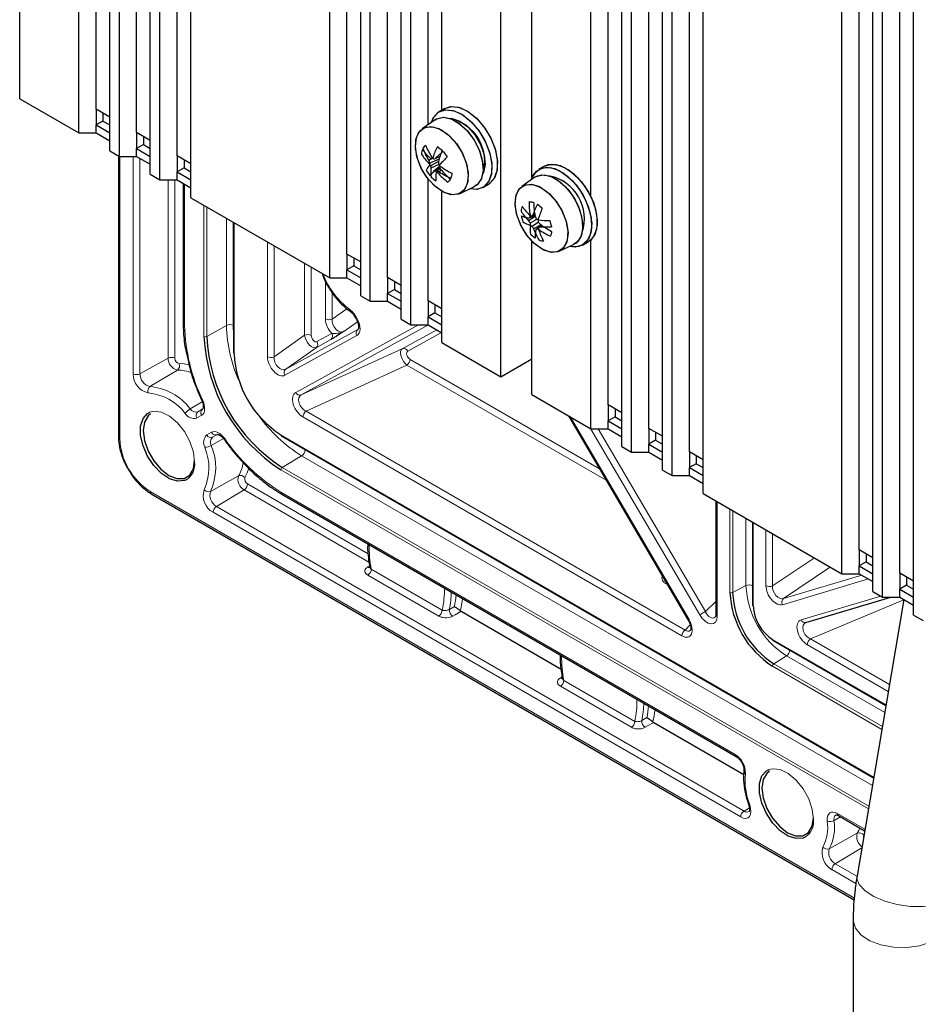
# Paper-space layout 'Blatt2' of a CAD drawing. Header units: millimetres. Extents: x 5 to 418, y 2 to 292.
# Tile 47 of 59: x 242 to 273, y 101 to 134. Entities that reach past the tile are written whole.
import ezdxf

# ---------------------------------------------------------------- set-up
doc = ezdxf.new("R2010")
doc.units = ezdxf.units.MM

psp = doc.layouts.new('Blatt2')

# ---------------------------------------------------------------- linework, layer by layer
at = {"color": 7, "linetype": 'Continuous', "lineweight": 25}
for p, q in [((244.362, 131.244), (244.362, 233.325)), ((244.833, 129.815), (244.833, 233.053)), ((245.162, 129.625), (245.162, 232.863)), ((245.752, 130.442), (245.752, 232.522)), ((246.224, 129.012), (246.224, 232.25)), ((246.553, 128.822), (246.553, 232.06)), ((247.143, 129.639), (247.143, 231.719)), ((247.615, 128.209), (247.615, 231.447)), ((252.376, 125.461), (252.376, 228.699)), ((252.966, 126.277), (252.966, 228.358)), ((253.437, 124.848), (253.437, 228.086)), ((253.766, 124.658), (253.766, 227.896)), ((254.357, 125.474), (254.357, 227.555)), ((254.828, 124.045), (254.828, 227.283)), ((255.157, 123.855), (255.157, 227.093)), ((258.245, 122.073), (258.245, 225.311)), ((261.922, 121.107), (261.922, 223.188)), ((262.393, 119.678), (262.393, 222.916)), ((262.722, 119.488), (262.722, 222.726)), ((263.312, 120.304), (263.312, 222.385)), ((263.784, 118.875), (263.784, 222.113)), ((264.113, 118.685), (264.113, 221.923)), ((264.703, 119.502), (264.703, 221.582)), ((265.174, 118.072), (265.174, 221.31)), ((269.936, 115.324), (269.936, 218.562)), ((270.526, 116.14), (270.526, 218.221)), ((270.997, 114.711), (270.997, 217.949)), ((271.326, 114.521), (271.326, 217.759)), ((271.916, 115.337), (271.916, 217.418)), ((272.388, 113.908), (272.388, 217.146)), ((255.747, 130.711), (255.747, 151.442)), ((256.219, 131.208), (256.219, 151.018)), ((259.305, 128.895), (259.305, 149.308)), ((261.331, 128.24), (261.331, 149.358)), ((241.746, 131.597), (241.746, 136.854)), ((243.772, 130.428), (243.772, 136.904)), ((241.746, 131.597), (243.772, 130.428)), ((256.316, 131.265), (256.128, 131.156)), ((256.316, 131.265), (256.128, 131.156)), ((244.362, 131.244), (244.362, 130.7)), ((244.833, 130.972), (244.362, 131.244)), ((244.598, 131.108), (244.598, 130.836)), ((244.598, 130.836), (244.362, 130.7)), ((244.362, 130.428), (244.362, 130.7)), ((244.362, 130.7), (244.833, 130.428)), ((244.598, 130.836), (244.833, 130.7)), ((255.988, 130.881), (255.543, 130.566)), ((255.988, 130.881), (255.543, 130.566)), ((243.772, 130.428), (244.362, 130.428)), ((244.362, 130.428), (244.833, 130.156)), ((245.752, 130.442), (245.752, 129.897)), ((246.224, 130.169), (245.752, 130.442)), ((245.988, 130.305), (245.988, 130.033)), ((245.988, 130.033), (245.752, 129.897)), ((245.988, 130.033), (246.224, 129.897)), ((244.833, 129.815), (245.162, 129.625)), ((245.129, 129.644), (245.129, 120.02)), ((245.162, 129.625), (245.752, 129.625)), ((245.752, 129.625), (245.752, 129.897)), ((245.752, 129.897), (246.224, 129.625)), ((245.752, 129.625), (246.224, 129.353)), ((247.143, 129.639), (247.143, 129.094)), ((247.615, 129.367), (247.143, 129.639)), ((256.146, 129.607), (255.996, 129.552)), ((247.379, 129.23), (247.143, 129.094)), ((247.379, 129.503), (247.379, 129.23)), ((247.379, 129.23), (247.615, 129.094)), ((255.888, 129.548), (255.769, 129.479)), ((256.123, 129.534), (255.804, 129.389)), ((256.099, 129.45), (255.828, 129.305)), ((256.117, 129.341), (255.843, 129.223)), ((255.914, 129.557), (255.875, 129.543)), ((256.131, 129.27), (255.945, 129.115)), ((256.145, 129.241), (255.998, 129.125)), ((259.734, 129.292), (259.545, 129.183)), ((259.734, 129.292), (259.545, 129.183)), ((246.224, 129.012), (246.553, 128.822)), ((247.143, 128.822), (247.143, 129.094)), ((247.143, 129.094), (247.615, 128.822)), ((256.162, 129.207), (256.058, 129.118)), ((256.205, 129.151), (256.129, 129.095)), ((259.406, 128.908), (258.961, 128.593)), ((259.406, 128.908), (258.961, 128.593)), ((246.553, 128.822), (247.143, 128.822)), ((247.143, 128.822), (247.615, 128.55)), ((247.352, 128.702), (247.352, 123.908)), ((255.747, 124.672), (255.747, 128.851)), ((256.824, 128.346), (257.319, 128.575)), ((256.824, 128.346), (257.319, 128.575)), ((257.628, 128.558), (257.816, 128.667)), ((257.628, 128.558), (257.816, 128.667)), ((256.219, 123.242), (256.219, 128.427)), ((247.615, 128.209), (252.376, 125.461)), ((259.413, 127.591), (259.187, 127.508)), ((259.419, 127.569), (259.191, 127.418)), ((259.413, 127.593), (259.235, 127.527)), ((259.41, 127.611), (259.297, 127.571)), ((259.405, 127.641), (259.34, 127.616)), ((249.079, 127.364), (249.079, 122.887)), ((259.491, 127.469), (259.243, 127.339)), ((259.531, 127.37), (259.312, 127.227)), ((259.619, 127.278), (259.361, 127.143)), ((259.624, 127.274), (259.471, 127.145)), ((259.63, 127.271), (259.533, 127.189)), ((259.647, 127.259), (259.59, 127.212)), ((259.305, 121.46), (259.305, 126.717)), ((260.242, 126.373), (260.737, 126.602)), ((260.242, 126.373), (260.737, 126.602)), ((261.045, 126.585), (261.234, 126.694)), ((261.045, 126.585), (261.234, 126.694)), ((261.331, 120.291), (261.331, 126.767)), ((252.966, 126.277), (252.966, 125.733)), ((253.437, 126.005), (252.966, 126.277)), ((253.202, 125.869), (252.966, 125.733)), ((253.202, 126.141), (253.202, 125.869)), ((253.202, 125.869), (253.437, 125.733)), ((252.966, 125.461), (252.966, 125.733)), ((252.966, 125.733), (253.437, 125.461)), ((252.376, 125.461), (252.966, 125.461)), ((252.966, 125.461), (253.437, 125.189)), ((254.357, 125.474), (254.357, 124.93)), ((254.828, 125.202), (254.357, 125.474)), ((254.592, 125.338), (254.592, 125.066)), ((253.437, 124.848), (253.766, 124.658)), ((254.592, 125.066), (254.357, 124.93)), ((254.357, 124.658), (254.357, 124.93)), ((254.357, 124.93), (254.828, 124.658)), ((254.592, 125.066), (254.828, 124.93)), ((253.766, 124.658), (254.357, 124.658)), ((254.357, 124.658), (254.828, 124.386)), ((255.747, 124.672), (255.747, 124.127)), ((256.219, 124.4), (255.747, 124.672)), ((255.983, 124.536), (255.983, 124.263)), ((255.983, 124.263), (255.747, 124.127)), ((255.983, 124.263), (256.219, 124.127)), ((253.239, 124.126), (253.287, 124.041)), ((253.239, 124.126), (253.239, 124.126)), ((254.828, 124.045), (255.157, 123.855)), ((255.157, 123.855), (255.747, 123.855)), ((255.747, 123.855), (255.747, 124.127)), ((255.747, 124.127), (256.219, 123.855)), ((255.747, 123.855), (256.219, 123.583)), ((256.219, 123.242), (258.245, 122.073)), ((258.245, 122.073), (259.305, 122.685)), ((259.305, 121.46), (261.331, 120.291)), ((261.922, 121.107), (261.922, 120.563)), ((262.393, 120.835), (261.922, 121.107)), ((262.157, 120.971), (262.157, 120.699)), ((260.56, 120.736), (264.666, 113.734)), ((262.157, 120.699), (261.922, 120.563)), ((261.922, 120.291), (261.922, 120.563)), ((261.922, 120.563), (262.393, 120.291)), ((262.157, 120.699), (262.393, 120.563)), ((261.331, 120.291), (261.922, 120.291)), ((261.922, 120.291), (262.393, 120.019)), ((263.312, 120.304), (263.312, 119.76)), ((263.784, 120.032), (263.312, 120.304)), ((263.548, 120.168), (263.548, 119.896)), ((248.524, 120.095), (248.52, 120.093)), ((250.716, 120.051), (271.021, 108.329)), ((263.548, 119.896), (263.312, 119.76)), ((263.548, 119.896), (263.784, 119.76)), ((251.468, 119.601), (251.26, 119.738)), ((262.393, 119.678), (262.722, 119.488)), ((262.722, 119.488), (263.312, 119.488)), ((263.312, 119.488), (263.312, 119.76)), ((263.312, 119.76), (263.784, 119.488)), ((263.312, 119.488), (263.784, 119.216)), ((264.703, 119.502), (264.703, 118.957)), ((265.174, 119.23), (264.703, 119.502)), ((264.939, 119.366), (264.939, 119.093)), ((263.784, 118.875), (264.113, 118.685)), ((264.939, 119.093), (264.703, 118.957)), ((264.703, 118.685), (264.703, 118.957)), ((264.703, 118.957), (265.174, 118.685)), ((264.939, 119.093), (265.174, 118.957)), ((264.113, 118.685), (264.703, 118.685)), ((264.703, 118.685), (265.174, 118.413)), ((246.258, 118.063), (270.357, 104.151)), ((250.737, 118.045), (266.309, 109.055)), ((265.174, 118.072), (269.936, 115.324)), ((265.611, 117.82), (265.611, 113.927)), ((266.873, 117.092), (266.873, 114.248)), ((270.526, 116.14), (270.526, 115.596)), ((270.997, 115.868), (270.526, 116.14)), ((270.762, 116.004), (270.762, 115.732)), ((270.762, 115.732), (270.526, 115.596)), ((270.526, 115.324), (270.526, 115.596)), ((270.526, 115.596), (270.997, 115.324)), ((270.762, 115.732), (270.997, 115.596)), ((269.936, 115.324), (270.526, 115.324)), ((270.526, 115.324), (270.997, 115.052)), ((271.916, 115.337), (271.916, 114.793)), ((272.388, 115.065), (271.916, 115.337)), ((272.152, 115.201), (272.152, 114.929)), ((272.152, 114.929), (271.916, 114.793)), ((271.916, 114.521), (271.916, 114.793)), ((271.916, 114.793), (272.388, 114.521)), ((272.152, 114.929), (272.388, 114.793)), ((268.701, 113.65), (271.615, 114.521)), ((272.059, 114.439), (270.451, 104.967)), ((270.997, 114.711), (271.326, 114.521)), ((271.326, 114.521), (271.916, 114.521)), ((271.916, 114.521), (272.388, 114.249)), ((256.851, 114.057), (256.881, 114.036)), ((256.881, 114.036), (260.308, 112.057)), ((272.388, 113.908), (272.717, 113.718)), ((267.569, 113.043), (271.442, 110.807)), ((263.451, 110.247), (263.48, 110.226)), ((263.48, 110.226), (266.568, 108.444)), ((269.813, 107.032), (270.713, 106.513)), ((270.319, 103.47), (270.319, 93.671))]:
    psp.add_line(p, q, dxfattribs=at)
at = {"color": 7, "linetype": 'Continuous', "lineweight": 18}
for p, q in [((245.178, 129.625), (245.178, 119.952)), ((245.637, 122.172), (245.637, 129.625)), ((245.87, 129.557), (245.87, 122.171)), ((246.834, 122.708), (246.834, 128.822)), ((247.067, 128.822), (247.067, 122.707)), ((247.4, 128.674), (247.4, 123.84)), ((248.063, 123.457), (248.063, 127.95)), ((248.157, 127.896), (248.157, 123.457)), ((248.831, 123.833), (248.831, 127.507)), ((249.065, 123.832), (249.065, 127.372)), ((249.099, 127.353), (249.099, 122.859)), ((250.241, 122.76), (250.241, 126.693)), ((250.466, 126.563), (250.466, 122.754)), ((251.513, 123.493), (251.513, 125.959)), ((251.738, 125.829), (251.738, 123.487)), ((252.229, 124.053), (252.229, 125.329)), ((252.454, 124.952), (252.454, 124.047)), ((252.454, 124.047), (252.962, 124.405)), ((248.831, 123.833), (248.157, 123.457)), ((249.079, 123.516), (249.065, 123.832)), ((251.208, 121.534), (255.423, 123.855)), ((255.755, 123.851), (251.398, 121.452)), ((253.328, 123.957), (252.853, 123.623)), ((253.266, 124.14), (253.314, 124.055)), ((250.865, 122.33), (253.334, 123.69)), ((251.938, 123.275), (252.442, 123.553)), ((254.859, 123.031), (256.044, 123.684)), ((256.209, 123.588), (255.048, 122.949)), ((250.466, 122.754), (251.513, 123.493)), ((253.309, 123.484), (250.839, 122.124)), ((252.416, 123.346), (251.912, 123.069)), ((251.912, 123.069), (250.865, 122.33)), ((251.398, 121.452), (254.859, 123.031)), ((246.834, 122.708), (245.87, 122.171)), ((255.13, 122.669), (261.625, 118.92)), ((247.152, 122.303), (246.213, 121.735)), ((255.023, 122.471), (251.562, 120.892)), ((261.855, 118.527), (255.023, 122.471)), ((248.003, 121.214), (247.59, 120.972)), ((248.019, 120.97), (247.856, 120.871)), ((247.856, 120.871), (248.017, 120.964)), ((251.562, 120.892), (264.554, 113.392)), ((247.985, 120.753), (247.824, 120.66)), ((264.446, 113.195), (251.454, 120.694)), ((260.613, 120.705), (264.692, 113.75)), ((248.16, 120.077), (248.321, 120.17)), ((265.061, 113.913), (261.316, 120.3)), ((261.576, 120.291), (265.251, 114.025)), ((248.729, 119.955), (248.313, 119.719)), ((248.52, 120.093), (248.359, 120)), ((248.525, 120.091), (248.359, 120)), ((250.702, 120.082), (271.025, 108.35)), ((251.527, 119.566), (251.468, 119.601)), ((271.019, 108.314), (251.527, 119.566)), ((251.411, 119.363), (250.749, 118.967)), ((270.977, 108.068), (251.411, 119.363)), ((270.84, 107.261), (250.702, 118.886)), ((250.749, 118.967), (270.857, 107.359)), ((249.247, 118.674), (248.286, 118.145)), ((246.224, 118.139), (270.361, 104.205)), ((249.439, 118.195), (248.492, 117.63)), ((253.72, 115.724), (249.439, 118.195)), ((249.555, 118.398), (253.697, 116.007)), ((250.702, 118.121), (266.274, 109.131)), ((265.659, 117.792), (265.659, 113.859)), ((266.463, 106.986), (248.377, 117.427)), ((248.492, 117.63), (266.579, 107.189)), ((266.096, 114.68), (266.096, 117.54)), ((266.188, 117.487), (266.188, 114.679)), ((266.643, 114.916), (266.643, 117.224)), ((266.873, 117.092), (266.873, 114.912)), ((266.893, 117.08), (266.893, 114.22)), ((267.329, 114.913), (267.329, 116.828)), ((267.554, 116.698), (267.554, 114.907)), ((267.554, 114.907), (268.989, 115.87)), ((253.673, 115.553), (253.741, 115.595)), ((253.8, 115.477), (256.231, 114.074)), ((269.538, 115.553), (267.931, 114.473)), ((256.115, 113.871), (253.684, 115.274)), ((270.84, 115.142), (267.894, 114.262)), ((267.931, 114.473), (270.611, 115.274)), ((263.954, 114.948), (263.889, 114.985)), ((266.643, 114.916), (266.188, 114.679)), ((266.873, 114.912), (266.873, 114.878)), ((268.535, 113.742), (271.263, 114.557)), ((272.057, 114.428), (268.856, 113.086)), ((256.475, 114.101), (256.647, 114.2)), ((265.251, 114.025), (265.611, 114.367)), ((264.554, 113.392), (264.732, 113.574)), ((267.555, 113.073), (271.445, 110.827)), ((268.856, 113.086), (271.564, 111.523)), ((268.111, 112.73), (268.144, 112.71)), ((268.144, 112.71), (271.442, 110.806)), ((271.523, 111.286), (268.748, 112.888)), ((268.033, 112.509), (267.6, 112.233)), ((271.401, 110.565), (268.033, 112.509)), ((271.303, 109.989), (267.555, 112.153)), ((267.6, 112.233), (271.32, 110.086)), ((260.273, 111.743), (260.341, 111.785)), ((262.715, 110.061), (260.284, 111.464)), ((260.4, 111.667), (262.831, 110.264)), ((263.074, 110.291), (263.247, 110.39)), ((266.761, 107.297), (266.579, 107.189)), ((269.884, 106.991), (269.663, 106.867)), ((269.778, 107.108), (270.722, 106.564)), ((270.46, 106.428), (269.499, 105.899)), ((270.613, 105.926), (269.706, 105.384)), ((269.706, 105.384), (270.449, 104.955)), ((270.413, 104.706), (269.59, 105.181))]:
    psp.add_line(p, q, dxfattribs=at)
at = {"color": 7, "linetype": 'Continuous', "lineweight": 25, "flags": 128}
for points in [[(256.316, 131.265), (256.547, 131.333), (256.829, 131.297), (257.129, 131.152), (257.425, 130.911), (257.692, 130.594), (257.908, 130.225), (258.056, 129.836), (258.123, 129.457), (258.105, 129.12), (258.003, 128.851), (257.825, 128.672), (257.816, 128.667)], [(256.316, 131.265), (256.515, 131.33), (256.793, 131.307), (257.093, 131.175), (257.391, 130.945), (257.662, 130.635), (257.885, 130.271), (258.042, 129.883), (258.12, 129.501), (258.112, 129.157), (258.02, 128.879), (257.85, 128.688), (257.816, 128.667)], [(255.86, 130.79), (255.941, 130.972), (256.119, 131.151), (256.358, 131.225), (256.64, 131.188), (256.941, 131.043), (257.237, 130.802), (257.503, 130.485), (257.719, 130.117), (257.867, 129.727), (257.935, 129.348), (257.917, 129.011), (257.814, 128.742), (257.636, 128.563), (257.397, 128.489), (257.177, 128.509)], [(255.86, 130.79), (255.924, 130.944), (256.094, 131.135), (256.327, 131.222), (256.605, 131.198), (256.904, 131.066), (257.202, 130.836), (257.473, 130.526), (257.697, 130.163), (257.853, 129.774), (257.931, 129.392), (257.923, 129.048), (257.831, 128.77), (257.661, 128.579), (257.428, 128.492), (257.177, 128.509)], [(255.988, 130.881), (256.033, 130.909), (256.261, 130.965), (256.528, 130.914), (256.809, 130.759), (257.079, 130.514), (257.315, 130.201), (257.495, 129.848), (257.603, 129.486), (257.631, 129.147), (257.574, 128.862), (257.439, 128.655), (257.319, 128.575)], [(255.988, 130.881), (256.046, 130.916), (256.278, 130.965), (256.547, 130.906), (256.828, 130.745), (257.097, 130.495), (257.329, 130.178), (257.505, 129.823), (257.608, 129.462), (257.629, 129.126), (257.567, 128.845), (257.427, 128.645), (257.319, 128.575)], [(256.505, 130.922), (256.574, 130.918), (256.84, 130.83), (257.11, 130.637), (257.354, 130.359), (257.547, 130.027), (257.667, 129.677), (257.702, 129.346), (257.647, 129.07), (257.614, 129.002)], [(255.708, 128.903), (255.501, 129.247), (255.364, 129.613), (255.311, 129.966), (255.346, 130.271), (255.467, 130.498), (255.661, 130.625), (255.91, 130.639), (256.189, 130.54), (256.47, 130.336), (256.727, 130.049), (256.934, 129.705), (257.071, 129.338), (257.125, 128.986), (257.089, 128.681), (256.968, 128.454), (256.774, 128.327), (256.525, 128.312), (256.247, 128.412), (255.965, 128.615), (255.708, 128.903)], [(255.329, 130.2), (255.429, 130.449), (255.606, 130.603), (255.843, 130.647), (256.116, 130.576), (256.4, 130.397), (256.666, 130.128), (256.888, 129.796), (257.044, 129.432), (257.119, 129.072), (257.107, 128.752), (257.007, 128.503), (256.83, 128.349), (256.593, 128.305), (256.319, 128.376), (256.035, 128.555), (255.769, 128.823), (255.548, 129.156), (255.391, 129.52), (255.316, 129.88), (255.329, 130.2)], [(259.278, 128.817), (259.375, 129.024), (259.561, 129.191), (259.806, 129.253), (260.091, 129.204), (260.392, 129.048), (260.686, 128.797), (260.948, 128.473), (261.157, 128.101), (261.296, 127.711), (261.355, 127.335), (261.327, 127.004), (261.216, 126.744), (261.03, 126.576), (260.785, 126.515), (260.595, 126.536)], [(259.278, 128.817), (259.309, 128.903), (259.458, 129.119), (259.676, 129.236), (259.943, 129.243), (260.239, 129.139), (260.54, 128.934), (260.821, 128.644), (261.059, 128.293), (261.236, 127.908), (261.336, 127.521), (261.352, 127.164), (261.282, 126.865), (261.132, 126.649), (260.915, 126.532), (260.647, 126.525), (260.595, 126.536)], [(259.734, 129.292), (259.749, 129.3), (259.994, 129.362), (260.279, 129.313), (260.581, 129.157), (260.874, 128.906), (261.136, 128.582), (261.346, 128.209), (261.485, 127.82), (261.543, 127.444), (261.516, 127.113), (261.404, 126.853), (261.234, 126.694)], [(259.734, 129.292), (259.864, 129.345), (260.132, 129.351), (260.428, 129.248), (260.729, 129.043), (261.009, 128.753), (261.248, 128.402), (261.424, 128.017), (261.524, 127.63), (261.54, 127.273), (261.471, 126.974), (261.321, 126.757), (261.234, 126.694)], [(259.406, 128.908), (259.421, 128.918), (259.642, 128.991), (259.905, 128.955), (260.185, 128.815), (260.459, 128.582), (260.701, 128.278), (260.89, 127.929), (261.01, 127.566), (261.05, 127.222), (261.005, 126.927), (260.881, 126.707), (260.737, 126.602)], [(259.406, 128.908), (259.492, 128.955), (259.729, 128.991), (260.001, 128.918), (260.282, 128.744), (260.547, 128.484), (260.773, 128.16), (260.94, 127.803), (261.033, 127.443), (261.044, 127.113), (260.971, 126.841), (260.822, 126.652), (260.737, 126.602)], [(258.779, 127.651), (258.728, 128.003), (258.766, 128.306), (258.889, 128.53), (259.085, 128.654), (259.335, 128.665), (259.615, 128.562), (259.896, 128.356), (260.152, 128.066), (260.357, 127.721), (260.492, 127.355), (260.543, 127.003), (260.505, 126.7), (260.381, 126.476), (260.185, 126.352), (259.935, 126.341), (259.656, 126.443), (259.375, 126.65), (259.119, 126.94), (258.914, 127.285), (258.779, 127.651)], [(259.426, 126.604), (259.163, 126.88), (258.947, 127.217), (258.798, 127.583), (258.731, 127.94), (258.752, 128.254), (258.86, 128.495), (259.044, 128.639), (259.286, 128.672), (259.562, 128.59), (259.845, 128.402), (260.107, 128.125), (260.324, 127.788), (260.473, 127.423), (260.54, 127.066), (260.518, 126.751), (260.41, 126.51), (260.227, 126.367), (259.985, 126.334), (259.709, 126.416), (259.426, 126.604)], [(253.074, 124.316), (253.074, 124.316), (253.076, 124.315)], [(247.988, 121.254), (247.988, 121.253), (247.994, 121.251), (248.005, 121.252), (248.021, 121.255)], [(247.461, 118.542), (247.394, 118.512), (247.153, 118.491), (246.883, 118.576), (246.606, 118.759), (246.348, 119.026), (246.131, 119.351), (245.974, 119.706), (245.893, 120.059), (245.893, 120.38), (245.974, 120.639), (246.131, 120.813), (246.209, 120.855)], [(246.235, 120.798), (246.145, 120.728), (246.02, 120.516), (245.976, 120.225), (246.02, 119.885), (246.145, 119.528), (246.341, 119.189), (246.587, 118.902), (246.86, 118.694), (247.133, 118.587), (247.38, 118.589), (247.575, 118.702), (247.701, 118.914), (247.744, 119.205), (247.744, 119.205)], [(248.775, 119.951), (248.764, 119.938), (248.757, 119.929), (248.756, 119.923), (248.757, 119.922)], [(268.674, 106.296), (268.607, 106.266), (268.366, 106.245), (268.096, 106.329), (267.819, 106.513), (267.561, 106.779), (267.344, 107.104), (267.188, 107.46), (267.106, 107.813), (267.106, 108.133), (267.188, 108.392), (267.344, 108.567), (267.423, 108.609)], [(267.449, 108.552), (267.358, 108.482), (267.233, 108.27), (267.19, 107.979), (267.233, 107.639), (267.358, 107.282), (267.554, 106.943), (267.8, 106.656), (268.073, 106.448), (268.347, 106.341), (268.593, 106.343), (268.789, 106.456), (268.914, 106.668), (268.957, 106.959), (268.957, 106.959)]]:
    psp.add_lwpolyline(points, dxfattribs=at)
at = {"color": 7, "linetype": 'Continuous', "lineweight": 18, "flags": 128}
for points in [[(247.213, 122.522), (247.39, 122.513), (247.554, 122.48)], [(248.021, 121.255), (248.053, 121.176), (248.075, 121.096), (248.086, 121.02), (248.086, 120.948), (248.076, 120.884), (248.055, 120.829), (248.024, 120.784), (247.985, 120.753)], [(246.209, 120.855), (246.348, 120.888), (246.606, 120.856), (246.883, 120.72), (247.153, 120.492), (247.394, 120.193), (247.582, 119.849), (247.703, 119.491), (247.744, 119.15)], [(248.321, 120.17), (248.368, 120.189), (248.422, 120.193), (248.48, 120.184), (248.541, 120.161), (248.603, 120.125), (248.664, 120.076), (248.721, 120.018), (248.775, 119.951)], [(249.603, 118.938), (249.548, 118.775), (249.467, 118.617)], [(263.889, 114.985), (263.911, 115.002), (263.918, 115.009)], [(256.881, 114.036), (256.673, 113.916), (256.59, 113.869)], [(263.48, 110.226), (263.272, 110.107), (263.189, 110.059)], [(267.423, 108.609), (267.561, 108.642), (267.819, 108.61), (268.096, 108.474), (268.366, 108.246), (268.607, 107.947), (268.796, 107.603), (268.916, 107.245), (268.957, 106.904)], [(266.774, 107.402), (266.805, 107.286), (266.814, 107.177), (266.8, 107.083), (266.764, 107.008), (266.708, 106.959), (266.636, 106.938), (266.552, 106.948), (266.463, 106.986)], [(266.735, 107.413), (266.736, 107.411), (266.743, 107.405), (266.756, 107.402), (266.774, 107.402)], [(269.43, 106.85), (269.428, 106.937), (269.442, 107.014), (269.471, 107.077), (269.514, 107.123), (269.569, 107.149), (269.633, 107.156), (269.704, 107.142), (269.778, 107.108)], [(270.46, 106.428), (270.512, 106.523), (270.548, 106.608)], [(273.737, 104.409), (273.735, 104.397), (273.633, 104.213), (273.418, 104.065), (273.104, 103.963), (272.716, 103.914), (272.281, 103.923), (271.832, 103.988), (271.403, 104.106), (271.025, 104.266), (270.726, 104.458), (270.529, 104.667), (270.448, 104.878), (270.451, 104.967)], [(273.653, 103.466), (273.644, 103.371), (273.537, 103.117), (273.314, 102.888), (272.993, 102.703), (272.598, 102.575), (272.157, 102.512), (271.703, 102.521), (271.27, 102.601), (270.891, 102.744), (270.593, 102.942), (270.398, 103.179), (270.32, 103.437), (270.319, 103.47)]]:
    psp.add_lwpolyline(points, dxfattribs=at)
at = {"color": 7, "linetype": 'Continuous', "lineweight": 25}
for centre, radius, start, end in [((256.195, 129.463), 1.492, 342.0208, 77.9738), ((257.251, 128.499), 2.196, 136.5045, 140.1513), ((257.933, 130.773), 2.522, 200.107, 210.8745), ((258.392, 131.163), 2.967, 202.8627, 211.8906), ((258.401, 128.83), 2.599, 154.0649, 162.9707), ((257.956, 132.124), 2.87, 228.7587, 232.9314), ((257.282, 129.441), 1.785, 166.0504, 171.5463), ((257.13, 130.744), 1.92, 212.8003, 225.1016), ((257.341, 131.175), 2.216, 216.0442, 226.3667), ((256.763, 131.621), 2.259, 245.1123, 246.8719), ((257.792, 131.58), 2.761, 225.9537, 227.7333), ((257.817, 127.907), 2.54, 138.4672, 139.8823), ((258.958, 126.547), 4.219, 129.6815, 134.5928), ((259.933, 128.401), 3.974, 158.8551, 164.7951), ((266.513, 119.74), 14.129, 135.7031, 137.185), ((258.939, 131.616), 3.237, 214.2535, 218.3465), ((256.487, 128.777), 0.884, 141.8068, 155.7628), ((258.316, 130.417), 2.715, 200.2308, 202.2628), ((257.958, 130.819), 2.613, 213.3225, 215.4003), ((257.346, 129.087), 1.572, 168.9299, 171.3593), ((257.912, 129.653), 2.113, 189.4663, 191.7302), ((253.296, 140.364), 11.144, 283.7001, 284.0192), ((259.156, 129.655), 3.065, 183.9569, 185.5839), ((258.685, 131.455), 3.326, 219.1245, 220.7769), ((259.066, 128.496), 3.038, 163.8004, 165.1772), ((259.027, 130.685), 3.224, 205.9767, 207.6706), ((258.168, 132.174), 3.517, 235.3048, 242.8884), ((257.877, 130.609), 2.643, 213.793, 218.8071), ((257.847, 127.48), 2.508, 139.3205, 144.0254), ((257.025, 129.114), 1.186, 174.6957, 189.7322), ((257.362, 130.598), 2.26, 228.1951, 233.495), ((255.62, 130.922), 1.836, 280.221, 281.8791), ((257.511, 131.034), 2.436, 231.5865, 233.678), ((257.468, 128.892), 1.455, 172.7613, 184.3815), ((259.414, 126.503), 4.255, 142.0818, 142.8084), ((256.735, 131.053), 2.05, 250.7203, 252.8243), ((258.123, 130.903), 2.753, 221.7157, 231.871), ((257.594, 131.312), 2.657, 236.548, 246.4514), ((258.739, 131.396), 3.386, 220.7024, 228.9693), ((259.069, 128.461), 2.571, 166.8903, 170.7064), ((259.613, 127.49), 1.492, 341.9989, 77.9957), ((259.613, 127.49), 1.492, 342.0067, 77.988), ((261.793, 124.052), 7.126, 137.766, 138.8898), ((260.669, 127.431), 1.764, 164.1547, 169.6216), ((260.842, 129.217), 2.28, 214.9185, 225.1217), ((261.922, 128.027), 2.714, 178.9025, 188.8927), ((259.755, 130.775), 2.751, 258.5474, 261.8472), ((261.82, 126.767), 2.622, 152.3662, 161.1028), ((262.851, 128.184), 3.489, 182.1788, 190.0261), ((261.46, 130.126), 2.905, 227.515, 231.6845), ((260.614, 128.788), 1.975, 211.7466, 223.8875), ((259.489, 128.806), 1.332, 245.7324, 256.8869), ((261.312, 128.09), 2.422, 191.8856, 197.0635), ((260.258, 129.64), 2.281, 243.3181, 245.0951), ((261.391, 127.4), 2.16, 174.5007, 176.6297), ((261.297, 125.721), 2.724, 135.9112, 137.2184), ((262.474, 128.922), 3.341, 203.7461, 205.4067), ((263.423, 126.268), 4.082, 157.2637, 162.9864), ((259.512, 128.231), 0.996, 238.8239, 254.6486), ((273.982, 89.778), 40.527, 111.3389, 111.4118), ((261.419, 128.827), 2.637, 212.3025, 214.3719), ((261.289, 127.632), 2.067, 188.1575, 190.4395), ((260.386, 127.114), 1.139, 172.7386, 187.9851), ((260.362, 128.82), 1.909, 234.2707, 236.6143), ((261.67, 128.539), 2.698, 209.1063, 211.1531), ((260.919, 130.077), 2.973, 240.5324, 242.1227), ((262.559, 127.603), 3.042, 182.6429, 184.2641), ((262.149, 129.433), 3.334, 218.0887, 219.7426), ((260.047, 132.088), 4.668, 263.6231, 268.4506), ((258.034, 130.853), 3.96, 292.2584, 293.1387), ((261.646, 130.144), 3.51, 234.0595, 241.7085), ((259.796, 129.971), 2.766, 265.7202, 273.7164), ((262.872, 128.071), 3.022, 192.3997, 196.5494), ((260.827, 128.635), 2.298, 226.9641, 232.2354), ((261.386, 127.884), 2.156, 200.084, 211.7314), ((260.835, 126.876), 1.417, 170.7356, 182.3375), ((263.562, 123.608), 5.408, 139.1593, 139.7234), ((260.214, 129.077), 2.07, 248.9704, 251.0849), ((261.923, 127.211), 2.389, 180.5474, 182.3548), ((261.895, 127.923), 2.495, 198.939, 208.7546), ((261.064, 129.314), 2.671, 235.2746, 245.2012), ((262.481, 126.385), 2.586, 165.0244, 168.7519), ((259.923, 128.435), 1.726, 257.5667, 262.828), ((253.793, 123.718), 5.736, 182.6055, 237.3945), ((253.784, 123.713), 5.633, 182.6055, 237.3945), ((252.58, 123.018), 3.485, 182.6055, 237.3945), ((269.264, 114.824), 3.171, 182.6055, 237.3945), ((269.253, 114.818), 3.069, 182.6055, 237.3945), ((268.331, 114.286), 1.44, 182.6055, 237.3945)]:
    psp.add_arc(centre, radius, start, end, dxfattribs=at)
at = {"color": 7, "linetype": 'Continuous', "lineweight": 18}
for centre, radius, start, end in [((254.661, 126.537), 2.688, 200.5235, 233.2042), ((253.122, 124.369), 0.0718, 167.9003, 228.1463), ((247.431, 123.914), 0.0801, 184.1293, 247.1908), ((253.751, 123.999), 6.352, 181.4363, 205.5891), ((248.947, 123.603), 0.257, 62.6565, 116.7662), ((253.886, 123.981), 5.057, 181.6837, 204.6733), ((252.348, 124.283), 0.259, 242.8052, 294.3071), ((253.114, 124.394), 0.296, 294.9292, 300.8549), ((253.17, 124.295), 0.28, 294.7311, 300.9905), ((251.62, 123.257), 0.259, 62.8052, 114.3071), ((252.311, 123.464), 0.158, 311.8991, 33.993), ((253.44, 123.572), 0.158, 131.8991, 213.993), ((248.11, 123.548), 0.103, 242.6565, 296.7662), ((251.806, 123.187), 0.158, 311.8991, 33.993), ((249.111, 122.889), 0.032, 184.1293, 247.1908), ((254.907, 122.883), 0.156, 25.0324, 108.0736), ((246.949, 122.479), 0.257, 62.6565, 116.7662), ((247.245, 122.703), 0.411, 179.2774, 256.9973), ((247.255, 122.705), 0.188, 179.2774, 256.9973), ((247.041, 122.452), 0.186, 306.8093, 22.1473), ((250.359, 122.99), 0.259, 242.8052, 294.3071), ((254.872, 122.682), 0.259, 305.6892, 357.1989), ((246.302, 122.164), 0.665, 179.2774, 256.9973), ((245.755, 122.401), 0.257, 242.6565, 296.7662), ((246.313, 122.166), 0.442, 179.2774, 256.9973), ((247.166, 121.08), 1.223, 67.3421, 90.6416), ((250.97, 122.212), 0.158, 131.8991, 213.993), ((246.324, 121.586), 0.186, 126.8093, 202.1473), ((245.996, 119.735), 1.788, 37.0209, 84.9874), ((246.044, 119.806), 1.937, 37.0209, 84.9874), ((251.349, 121.6), 0.156, 205.0324, 288.0736), ((247.844, 120.541), 0.5, 120.5401, 147.2655), ((247.723, 120.997), 0.353, 211.8773, 286.593), ((247.789, 121.095), 0.234, 211.8773, 286.593), ((247.95, 120.748), 0.154, 127.473, 215.0415), ((248.111, 120.841), 0.154, 127.473, 215.0415), ((251.713, 120.682), 0.259, 125.6892, 177.1989), ((254.067, 123.667), 5.057, 215.3205, 238.318), ((248.461, 120.235), 0.154, 204.9599, 292.5214), ((245.211, 120.027), 0.0823, 185.0787, 246.2415), ((247.449, 120.055), 2.274, 182.6055, 237.3945), ((248.402, 119.821), 0.353, 133.4175, 208.1207), ((248.3, 120.142), 0.154, 204.9599, 292.5214), ((248.52, 119.83), 0.234, 133.4175, 208.1207), ((254.015, 123.54), 6.352, 214.4106, 238.5658), ((250.734, 120.078), 0.032, 172.814, 235.8738), ((246.445, 118.957), 1.788, 335.0193, 22.9781), ((248.067, 120.155), 0.5, 272.7414, 299.4551), ((246.53, 118.963), 1.937, 335.0193, 22.9781), ((251.271, 119.578), 0.257, 303.2297, 357.3477), ((247.107, 119.077), 0.641, 303.4701, 6.6195), ((248.198, 119.296), 1.22, 329.3481, 352.2945), ((250.805, 118.882), 0.103, 123.2297, 177.3477), ((249.64, 118.554), 0.411, 163.0051, 240.7207), ((249.32, 118.503), 0.186, 37.8546, 113.1862), ((249.647, 118.562), 0.188, 163.0051, 240.7207), ((246.303, 118.129), 0.0801, 172.814, 235.8738), ((248.702, 118.007), 0.665, 163.0051, 240.7207), ((248.213, 118.316), 0.186, 217.8546, 293.1862), ((248.709, 118.015), 0.442, 163.0051, 240.7207), ((249.299, 118.41), 0.257, 303.2297, 357.3477), ((250.782, 118.111), 0.0801, 172.814, 235.8738), ((248.633, 117.415), 0.257, 123.2297, 177.3477), ((257.902, 116.269), 4.177, 179.3019, 190.9255), ((253.725, 115.633), 0.095, 237.2586, 282.8134), ((253.544, 115.489), 0.257, 303.2297, 357.3477), ((253.221, 114.756), 3.086, 347.2346, 1.3668), ((266.755, 114.683), 0.258, 62.7384, 115.5295), ((269.659, 115.053), 3.019, 182.6055, 237.3945), ((267.447, 115.143), 0.259, 242.8052, 294.3071), ((253.405, 114.739), 3.135, 348.2448, 359.1766), ((253.716, 114.814), 2.995, 348.1627, 355.9059), ((253.993, 114.785), 2.95, 345.7003, 353.8918), ((266.143, 114.772), 0.103, 242.7384, 295.5295), ((268.045, 114.345), 0.172, 131.5389, 208.7747), ((255.975, 114.086), 0.257, 303.2297, 357.3477), ((256.727, 114.082), 0.253, 175.6389, 237.1713), ((266.905, 114.25), 0.0322, 184.2707, 247.0494), ((264.834, 113.495), 0.292, 119.128, 125.1357), ((272.023, 102.316), 13.527, 120.0432, 120.9754), ((265.691, 113.933), 0.0807, 184.4143, 246.9058), ((268.671, 113.792), 0.145, 200.2977, 281.7612), ((264.705, 113.182), 0.259, 125.6892, 177.1989), ((267.587, 113.069), 0.0322, 172.9554, 235.7325), ((269.007, 112.876), 0.259, 125.6892, 177.1989), ((267.887, 112.722), 0.258, 304.4666, 357.2658), ((264.501, 112.459), 4.177, 179.3019, 190.9255), ((267.658, 112.148), 0.103, 124.4666, 177.2658), ((260.324, 111.823), 0.095, 237.2586, 282.8134), ((260.143, 111.679), 0.257, 303.2297, 357.3477), ((259.821, 110.946), 3.086, 347.2346, 1.3668), ((260.005, 110.93), 3.135, 348.2448, 359.1766), ((260.315, 111.004), 2.995, 348.1627, 355.9059), ((260.593, 110.976), 2.95, 345.7003, 353.8918), ((262.574, 110.276), 0.257, 303.2297, 357.3477), ((263.326, 110.272), 0.253, 175.6389, 237.1713), ((265.878, 108.5), 0.745, 357.6768, 57.8948), ((266.354, 109.121), 0.08, 172.7974, 236.0398), ((266.674, 108.555), 0.0993, 178.7106, 238.7112), ((268.973, 108.257), 2.359, 174.8267, 201.2644), ((266.719, 106.974), 0.257, 123.2297, 177.3477), ((266.674, 107.314), 0.158, 232.6858, 296.5625), ((269.838, 106.911), 0.181, 125.7239, 193.8764), ((269.858, 107.098), 0.0801, 172.814, 235.8738), ((268.321, 106.83), 0.641, 303.4701, 6.6195), ((268.03, 106.626), 1.417, 331.7568, 9.0675), ((269.526, 107.126), 0.293, 250.8559, 297.786), ((268.146, 106.625), 1.535, 331.7568, 9.0675), ((270.853, 106.309), 0.41, 163.0877, 235.5397), ((270.534, 106.257), 0.186, 37.8546, 113.1862), ((270.791, 106.32), 0.122, 154.9469, 196.7991), ((269.915, 105.761), 0.665, 163.0051, 240.7207), ((269.426, 106.07), 0.186, 217.8546, 293.1862), ((269.922, 105.769), 0.442, 163.0051, 240.7207), ((269.846, 105.169), 0.257, 123.2297, 177.3477)]:
    psp.add_arc(centre, radius, start, end, dxfattribs=at)
for centre, major_axis, ratio, start_param, end_param in [((252.584, 123.856), (-0.244, 0.438), 0.587526, 0.81229, 1.970235), ((252.702, 123.924), (-0.138, 0.307), 0.675597, 0.880781, 3.207329), ((253.059, 123.919), (-0.254, 0.433), 0.577246, 3.126116, 4.689316), ((251.739, 123.353), (-0.18, 0.281), 0.493634, 0.772489, 3.099037), ((251.857, 123.422), (-0.081, 0.146), 0.587526, 0.81229, 3.138838), ((255.015, 122.736), (-0.153, 0.296), 0.491702, 0.020562, 2.370046), ((255.132, 122.804), (-0.086, 0.144), 0.587835, 6.26139, 8.610874), ((250.596, 122.563), (-0.244, 0.438), 0.587526, 0.81229, 3.138838), ((250.713, 122.631), (-0.138, 0.307), 0.675597, 0.880781, 3.207329), ((251.461, 121.1), (-0.258, 0.431), 0.587835, 6.26139, 8.610874), ((251.579, 121.169), (-0.199, 0.272), 0.677331, 6.187837, 8.537321), ((267.684, 114.714), (-0.246, 0.436), 0.586099, 0.804871, 3.009453), ((267.802, 114.782), (-0.147, 0.301), 0.666936, 0.851904, 3.056486), ((264.439, 113.608), (-0.263, 0.439), 0.566719, 2.347358, 4.696842), ((265.305, 114.071), (-0.249, 0.446), 0.567069, 1.608372, 3.93492), ((265.422, 114.139), (-0.128, 0.326), 0.579773, 1.695373, 3.373073), ((268.756, 113.294), (-0.263, 0.43), 0.589678, 6.12795, 8.598291), ((264.557, 113.676), (-0.148, 0.316), 0.521155, 2.391492, 3.340571), ((268.874, 113.362), (-0.215, 0.264), 0.686294, 6.019414, 8.489754)]:
    psp.add_ellipse(centre, major_axis=major_axis, ratio=ratio, start_param=start_param, end_param=end_param, dxfattribs=at)
at = {"color": 7, "linetype": 'Continuous', "lineweight": 25}
for points, knots in [([(252.11, 125.614), (252.144, 125.524), (252.229, 125.3), (252.436, 124.96), (252.703, 124.626), (252.925, 124.423), (253.05, 124.333), (253.074, 124.316)], [0, 0, 0, 0, 0.173161, 0.432935, 0.69309, 0.940768, 1, 1, 1, 1]), ([(253.074, 124.313), (253.087, 124.304), (253.125, 124.278), (253.187, 124.212), (253.222, 124.151), (253.237, 124.124)], [0, 0, 0, 0, 0.236365, 0.668973, 1, 1, 1, 1]), ([(247.352, 123.908), (247.354, 123.803), (247.361, 123.499), (247.411, 123.057), (247.497, 122.714), (247.529, 122.587)], [0, 0, 0, 0, 0.249693, 0.723257, 1, 1, 1, 1]), ([(253.287, 124.041), (253.302, 124.013), (253.336, 123.947), (253.363, 123.847), (253.369, 123.759), (253.355, 123.706), (253.346, 123.697), (253.346, 123.698), (253.346, 123.698)], [0, 0, 0, 0, 0.1525412, 0.3579433, 0.5342658, 0.7178846, 0.9037351, 1, 1, 1, 1]), ([(252.853, 123.623), (252.853, 123.623), (252.839, 123.614), (252.757, 123.559), (252.636, 123.479), (252.498, 123.393), (252.444, 123.362), (252.416, 123.346)], [0, 0, 0, 0, 0.003659, 0.086145, 0.512313, 0.755618, 1, 1, 1, 1]), ([(247.529, 122.587), (247.548, 122.498), (247.616, 122.194), (247.775, 121.743), (247.928, 121.391), (247.988, 121.254)], [0, 0, 0, 0, 0.202676, 0.69014, 1, 1, 1, 1]), ([(247.988, 121.254), (247.999, 121.226), (248.026, 121.16), (248.041, 121.068), (248.036, 120.996), (248.021, 120.965), (248.02, 120.966), (248.02, 120.966)], [0, 0, 0, 0, 0.174711, 0.406309, 0.604796, 0.813759, 1, 1, 1, 1]), ([(245.129, 120.02), (245.131, 119.956), (245.137, 119.773), (245.21, 119.451), (245.33, 119.126), (245.44, 118.947), (245.477, 118.888)], [0, 0, 0, 0, 0.175096, 0.50478, 0.833828, 1, 1, 1, 1]), ([(248.523, 120.094), (248.523, 120.094), (248.522, 120.095), (248.551, 120.096), (248.616, 120.066), (248.689, 120.009), (248.734, 119.951), (248.757, 119.922)], [0, 0, 0, 0, 0.1440536, 0.3802512, 0.5798809, 0.7911768, 1, 1, 1, 1]), ([(248.757, 119.922), (248.83, 119.822), (249.042, 119.533), (249.424, 119.091), (249.906, 118.628), (250.349, 118.281), (250.628, 118.111), (250.737, 118.045)], [0, 0, 0, 0, 0.12624, 0.366045, 0.606226, 0.84675, 1, 1, 1, 1]), ([(245.477, 118.888), (245.511, 118.828), (245.612, 118.646), (245.837, 118.386), (246.071, 118.178), (246.216, 118.089), (246.258, 118.063)], [0, 0, 0, 0, 0.169009, 0.511644, 0.855995, 1, 1, 1, 1]), ([(253.679, 116.346), (253.678, 116.327), (253.664, 116.135), (253.698, 115.847), (253.743, 115.579), (253.756, 115.504)], [0, 0, 0, 0, 0.0736688, 0.7401962, 1, 1, 1, 1]), ([(253.745, 115.559), (253.745, 115.555), (253.747, 115.542), (253.744, 115.537), (253.742, 115.533)], [0, 0, 0, 0, 0.377299, 1, 1, 1, 1]), ([(253.746, 115.56), (253.751, 115.545), (253.76, 115.515), (253.787, 115.49), (253.8, 115.477)], [0, 0, 0, 0, 0.493536, 1, 1, 1, 1]), ([(256.647, 114.2), (256.647, 114.199), (256.657, 114.195), (256.682, 114.181), (256.728, 114.152), (256.777, 114.117), (256.819, 114.085), (256.84, 114.066), (256.851, 114.057)], [0, 0, 0, 0, 0.004816, 0.221208, 0.505929, 0.710604, 0.854958, 1, 1, 1, 1]), ([(264.666, 113.734), (264.681, 113.705), (264.718, 113.638), (264.748, 113.535), (264.755, 113.444), (264.742, 113.389), (264.737, 113.384), (264.735, 113.381)], [0, 0, 0, 0, 0.1737769, 0.4105698, 0.6048908, 0.8054861, 1, 1, 1, 1]), ([(265.611, 113.927), (265.609, 113.908), (265.607, 113.864), (265.592, 113.841), (265.592, 113.841), (265.592, 113.841)], [0, 0, 0, 0, 0.3570376, 0.7947377, 1, 1, 1, 1]), ([(260.279, 112.536), (260.278, 112.517), (260.264, 112.325), (260.297, 112.037), (260.343, 111.77), (260.356, 111.694)], [0, 0, 0, 0, 0.073669, 0.740196, 1, 1, 1, 1]), ([(260.344, 111.749), (260.345, 111.745), (260.347, 111.733), (260.344, 111.727), (260.342, 111.723)], [0, 0, 0, 0, 0.377299, 1, 1, 1, 1]), ([(260.346, 111.75), (260.35, 111.735), (260.359, 111.705), (260.386, 111.68), (260.4, 111.667)], [0, 0, 0, 0, 0.493536, 1, 1, 1, 1]), ([(263.247, 110.39), (263.247, 110.39), (263.257, 110.385), (263.282, 110.371), (263.328, 110.342), (263.377, 110.307), (263.418, 110.275), (263.44, 110.256), (263.451, 110.247)], [0, 0, 0, 0, 0.004816, 0.221208, 0.505929, 0.710604, 0.854958, 1, 1, 1, 1]), ([(266.309, 109.055), (266.328, 109.043), (266.371, 109.015), (266.444, 108.938), (266.512, 108.833), (266.561, 108.716), (266.579, 108.618), (266.576, 108.576), (266.575, 108.559)], [0, 0, 0, 0, 0.136532, 0.311367, 0.497937, 0.689526, 0.877262, 1, 1, 1, 1]), ([(266.575, 108.559), (266.569, 108.491), (266.552, 108.294), (266.583, 107.946), (266.661, 107.625), (266.722, 107.449), (266.735, 107.413)], [0, 0, 0, 0, 0.194863, 0.561136, 0.908831, 1, 1, 1, 1]), ([(266.735, 107.413), (266.744, 107.385), (266.763, 107.322), (266.769, 107.237), (266.754, 107.182), (266.747, 107.174), (266.746, 107.174), (266.745, 107.174)], [0, 0, 0, 0, 0.193732, 0.44549, 0.684873, 0.923906, 1, 1, 1, 1]), ([(269.734, 107.057), (269.733, 107.058), (269.732, 107.059), (269.768, 107.055), (269.801, 107.038), (269.813, 107.032)], [0, 0, 0, 0, 0.396062, 0.784379, 1, 1, 1, 1]), ([(270.451, 104.967), (270.426, 104.811), (270.36, 104.382), (270.323, 103.883), (270.32, 103.544), (270.319, 103.47)], [0, 0, 0, 0, 0.30669, 0.846948, 1, 1, 1, 1])]:
    psp.add_open_spline(points, degree=3, knots=knots, dxfattribs=at)
at = {"color": 7, "linetype": 'Continuous', "lineweight": 18}
for points, knots in [([(253.051, 124.384), (253.092, 124.352), (253.172, 124.287), (253.235, 124.189), (253.266, 124.14)], [0, 0, 0, 0, 0.500008, 1, 1, 1, 1]), ([(252.442, 123.553), (252.463, 123.554), (252.51, 123.556), (252.642, 123.561), (252.763, 123.575), (252.839, 123.614), (252.853, 123.623), (252.853, 123.623)], [0, 0, 0, 0, 0.176982, 0.38828, 0.884405, 0.995605, 1, 1, 1, 1]), ([(253.673, 115.553), (253.66, 115.544), (253.623, 115.518), (253.585, 115.464), (253.577, 115.395), (253.609, 115.327), (253.659, 115.292), (253.684, 115.274)], [0, 0, 0, 0, 0.111638, 0.328187, 0.55018, 0.77514, 1, 1, 1, 1]), ([(263.889, 114.985), (263.86, 115.007), (263.801, 115.05), (263.755, 115.147), (263.765, 115.219), (263.77, 115.261)], [0, 0, 0, 0, 0.2924626, 0.5836942, 1, 1, 1, 1]), ([(256.231, 114.074), (256.241, 114.071), (256.266, 114.064), (256.315, 114.06), (256.373, 114.065), (256.43, 114.078), (256.46, 114.093), (256.475, 114.101)], [0, 0, 0, 0, 0.151919, 0.375658, 0.58968, 0.79646, 1, 1, 1, 1]), ([(256.115, 113.871), (256.135, 113.861), (256.183, 113.837), (256.278, 113.815), (256.391, 113.811), (256.502, 113.828), (256.56, 113.855), (256.59, 113.869)], [0, 0, 0, 0, 0.1466724, 0.3650881, 0.5784189, 0.7891621, 1, 1, 1, 1]), ([(260.273, 111.743), (260.26, 111.734), (260.223, 111.708), (260.184, 111.654), (260.177, 111.585), (260.209, 111.517), (260.259, 111.482), (260.284, 111.464)], [0, 0, 0, 0, 0.111638, 0.328187, 0.55018, 0.77514, 1, 1, 1, 1]), ([(262.715, 110.061), (262.734, 110.051), (262.782, 110.027), (262.878, 110.005), (262.991, 110.001), (263.102, 110.018), (263.16, 110.045), (263.189, 110.059)], [0, 0, 0, 0, 0.146672, 0.365088, 0.578419, 0.789162, 1, 1, 1, 1]), ([(262.831, 110.264), (262.841, 110.261), (262.866, 110.254), (262.915, 110.251), (262.973, 110.255), (263.03, 110.269), (263.059, 110.283), (263.074, 110.291)], [0, 0, 0, 0, 0.1519188, 0.3756584, 0.5896802, 0.7964602, 1, 1, 1, 1])]:
    psp.add_open_spline(points, degree=3, knots=knots, dxfattribs=at)

doc.saveas('drawing.dxf')
